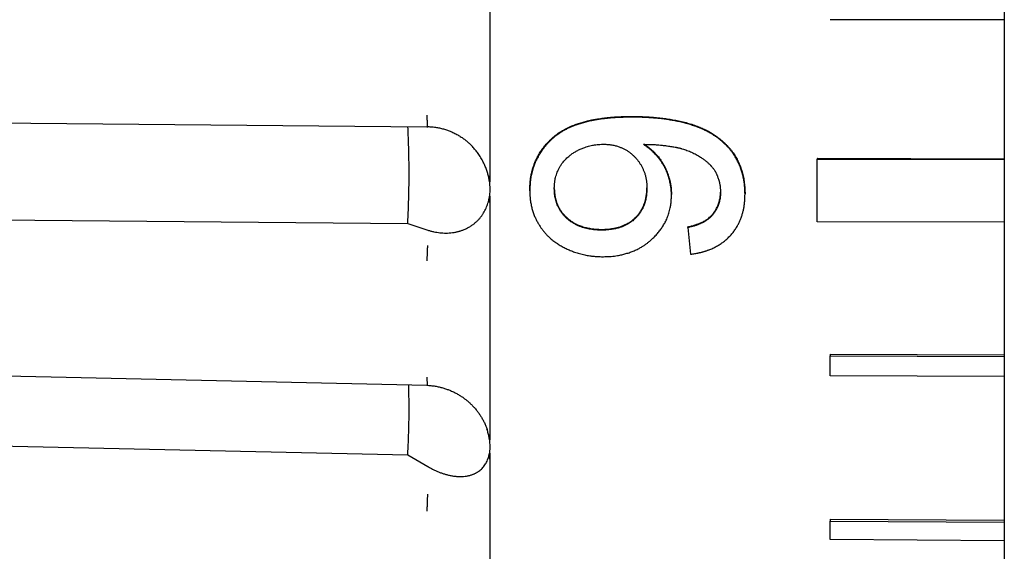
# Model space of a CAD drawing. Header units: millimetres. Extents: x 8 to 564, y 12 to 489.
# Tile 8 of 79: x 54 to 77, y 449 to 461. Entities that reach past the tile are written whole.
import ezdxf

# ---------------------------------------------------------------- set-up
doc = ezdxf.new("R2010")
doc.units = ezdxf.units.MM

msp = doc.modelspace()

# ---------------------------------------------------------------- linework, layer by layer
at = {"color": 7, "linetype": 'Continuous', "lineweight": 30}
for p, q in [((77.361, 461.322), (73.261, 461.322)), ((68.602, 459.029), (68.602, 459.046)), ((63.775, 458.803), (63.799, 458.803)), ((64.751, 458.433), (64.745, 458.438)), ((70.693, 458.482), (70.693, 458.499)), ((72.962, 458.061), (72.96, 458.043)), ((72.96, 458.043), (77.361, 458.034)), ((72.962, 458.061), (77.361, 458.051)), ((65.259, 457.666), (65.26, 457.648)), ((66.197, 457.297), (66.197, 457.314)), ((69.53, 457.188), (69.53, 457.206)), ((71.261, 457.231), (71.261, 457.214)), ((35.564, 456.774), (63.326, 456.524)), ((70.428, 456.655), (70.428, 456.673)), ((63.326, 456.524), (63.799, 456.371)), ((67.887, 456.389), (67.887, 456.371)), ((69.915, 456.43), (69.915, 456.447)), ((77.361, 456.557), (72.96, 456.566)), ((73.261, 453.451), (77.361, 453.434)), ((73.261, 453.451), (73.261, 453.417)), ((73.261, 453.417), (77.361, 453.4)), ((77.361, 452.93), (73.261, 452.947)), ((63.772, 452.721), (63.794, 452.72)), ((35.564, 451.699), (63.326, 451.086)), ((65.194, 451.676), (65.19, 451.686)), ((65.191, 451.686), (65.195, 451.675)), ((65.259, 451.582), (65.26, 451.566)), ((63.326, 451.086), (63.799, 450.809)), ((73.261, 449.573), (77.361, 449.548)), ((73.261, 449.573), (73.261, 449.523)), ((73.261, 449.523), (77.361, 449.498)), ((77.361, 449.065), (73.261, 449.09))]:
    msp.add_line(p, q, dxfattribs=at)
at = {"color": 7, "linetype": 'Continuous', "lineweight": 30, "flags": 128}
for points in [[(35.478, 459.065), (44.967, 458.977), (54.457, 458.89), (63.777, 458.803)], [(35.473, 453.352), (49.265, 453.044), (63.772, 452.721)]]:
    msp.add_lwpolyline(points, dxfattribs=at)
at = {"color": 7, "linetype": 'Continuous', "lineweight": 30}
for points, knots in [([(77.361, 486.629), (77.361, 486.628), (77.361, 486.626), (77.361, 486.612), (77.361, 486.589), (77.361, 486.557), (77.361, 486.516), (77.361, 486.472), (77.361, 486.431), (77.361, 486.393), (77.361, 486.353), (77.361, 486.31), (77.361, 486.263), (77.361, 486.212), (77.361, 486.157), (77.361, 486.086), (77.361, 485.996), (77.361, 485.884), (77.361, 485.764), (77.361, 485.635), (77.361, 485.498), (77.361, 485.353), (77.361, 485.2), (77.361, 485.039), (77.361, 484.903), (77.361, 484.795), (77.361, 484.719), (77.361, 484.643), (77.361, 484.564), (77.361, 484.485), (77.361, 484.404), (77.361, 484.321), (77.361, 484.207), (77.361, 484.058), (77.361, 483.872), (77.361, 483.674), (77.361, 483.466), (77.361, 483.246), (77.361, 483.019), (77.361, 482.785), (77.361, 482.575), (77.361, 482.393), (77.361, 482.241), (77.361, 482.087), (77.361, 481.931), (77.361, 481.772), (77.361, 481.58), (77.361, 481.354), (77.361, 481.091), (77.361, 480.816), (77.361, 480.528), (77.361, 480.228), (77.361, 479.921), (77.361, 479.607), (77.361, 479.281), (77.361, 478.942), (77.361, 478.591), (77.361, 478.233), (77.361, 477.87), (77.361, 477.501), (77.361, 477.133), (77.361, 476.767), (77.361, 476.403), (77.361, 476.033), (77.361, 475.659), (77.361, 475.332), (77.361, 475.056), (77.361, 474.831), (77.361, 474.606), (77.361, 474.379), (77.361, 474.151), (77.361, 473.878), (77.361, 473.558), (77.361, 473.192), (77.361, 472.814), (77.361, 472.423), (77.361, 472.02), (77.361, 471.613), (77.361, 471.203), (77.361, 470.878), (77.361, 470.64), (77.361, 470.491), (77.361, 470.341), (77.361, 470.192), (77.361, 470.042), (77.361, 469.823), (77.361, 469.536), (77.361, 469.157), (77.361, 468.753), (77.361, 468.324), (77.361, 467.926), (77.361, 467.561), (77.361, 467.228), (77.361, 466.894), (77.361, 466.559), (77.361, 466.227), (77.361, 465.9), (77.361, 465.537), (77.361, 465.133), (77.361, 464.685), (77.361, 464.236), (77.361, 463.787), (77.361, 463.339), (77.361, 462.894), (77.361, 462.45), (77.361, 462.006), (77.361, 461.55), (77.361, 461.081), (77.361, 460.601), (77.361, 460.123), (77.361, 459.645), (77.361, 459.167), (77.361, 458.756), (77.361, 458.411), (77.361, 458.131), (77.361, 457.852), (77.361, 457.572), (77.361, 457.293), (77.361, 457.009), (77.361, 456.72), (77.361, 456.368), (77.361, 455.958), (77.361, 455.492), (77.361, 455.028), (77.361, 454.568), (77.361, 454.112), (77.361, 453.662), (77.361, 453.216), (77.361, 452.774), (77.361, 452.419), (77.361, 452.149), (77.361, 451.965), (77.361, 451.782), (77.361, 451.599), (77.361, 451.417), (77.361, 451.236), (77.361, 451.055), (77.361, 450.81), (77.361, 450.5), (77.361, 450.129), (77.361, 449.752), (77.361, 449.37), (77.361, 448.983), (77.361, 448.6), (77.361, 448.22), (77.361, 447.893), (77.361, 447.618), (77.361, 447.394), (77.361, 447.171), (77.361, 446.95), (77.361, 446.732), (77.361, 446.473), (77.361, 446.177), (77.361, 445.844), (77.361, 445.508), (77.361, 445.169), (77.361, 444.828), (77.361, 444.492), (77.361, 444.161), (77.361, 443.829), (77.361, 443.496), (77.361, 443.164), (77.361, 442.84), (77.361, 442.522), (77.361, 442.212), (77.361, 441.915), (77.361, 441.63), (77.361, 441.358), (77.361, 441.092), (77.361, 440.832), (77.361, 440.614), (77.361, 440.436), (77.361, 440.294), (77.361, 440.155), (77.361, 440.018), (77.361, 439.884), (77.361, 439.727), (77.361, 439.55), (77.361, 439.354), (77.361, 439.16), (77.361, 438.968), (77.361, 438.779), (77.361, 438.596), (77.361, 438.421), (77.361, 438.289), (77.361, 438.196), (77.361, 438.138), (77.361, 438.082), (77.361, 438.026), (77.361, 437.972), (77.361, 437.894), (77.361, 437.796), (77.361, 437.671), (77.361, 437.546), (77.361, 437.422), (77.361, 437.315), (77.361, 437.222), (77.361, 437.142), (77.361, 437.067), (77.361, 436.997), (77.361, 436.932), (77.361, 436.872), (77.361, 436.811), (77.361, 436.749), (77.361, 436.688), (77.361, 436.636), (77.361, 436.592), (77.361, 436.556), (77.361, 436.528), (77.361, 436.509), (77.361, 436.497), (77.361, 436.495), (77.361, 436.494)], [0, 0, 0, 0, 0.006101, 0.012194, 0.01828, 0.024362, 0.030442, 0.036523, 0.040107, 0.043693, 0.04728, 0.05087, 0.054463, 0.058058, 0.061861, 0.065671, 0.071761, 0.077844, 0.083922, 0.089998, 0.096075, 0.102045, 0.108019, 0.114, 0.11999, 0.122519, 0.125047, 0.127572, 0.130097, 0.13262, 0.135141, 0.137662, 0.140181, 0.145458, 0.150732, 0.156006, 0.161657, 0.167312, 0.172971, 0.178636, 0.18431, 0.187754, 0.191195, 0.194633, 0.198068, 0.201501, 0.204932, 0.210321, 0.215707, 0.221093, 0.226864, 0.232639, 0.238419, 0.244205, 0.25, 0.256148, 0.262286, 0.268417, 0.274541, 0.280663, 0.286783, 0.292554, 0.298329, 0.304108, 0.309895, 0.31569, 0.319062, 0.322431, 0.325797, 0.329161, 0.332522, 0.335881, 0.341158, 0.346432, 0.351706, 0.357358, 0.363012, 0.368671, 0.374337, 0.38001, 0.382041, 0.38407, 0.386098, 0.388125, 0.39015, 0.392176, 0.396946, 0.401713, 0.407386, 0.413057, 0.418728, 0.42307, 0.427414, 0.431761, 0.436112, 0.440467, 0.444652, 0.448759, 0.454503, 0.460242, 0.465976, 0.471709, 0.477442, 0.483074, 0.48871, 0.494352, 0.5, 0.506102, 0.512195, 0.518282, 0.524364, 0.530444, 0.536525, 0.540109, 0.543694, 0.547281, 0.550871, 0.554463, 0.558058, 0.561861, 0.565671, 0.571761, 0.577844, 0.583922, 0.589998, 0.596075, 0.602045, 0.608019, 0.614, 0.61999, 0.622519, 0.625047, 0.627572, 0.630097, 0.63262, 0.635141, 0.637662, 0.640181, 0.645458, 0.650732, 0.656006, 0.661657, 0.667312, 0.672971, 0.678636, 0.68431, 0.687754, 0.691195, 0.694633, 0.698068, 0.701501, 0.704932, 0.710321, 0.715707, 0.721093, 0.726864, 0.732639, 0.738419, 0.744205, 0.75, 0.756148, 0.762286, 0.768417, 0.774541, 0.780663, 0.786783, 0.792554, 0.798329, 0.804108, 0.809895, 0.81569, 0.819062, 0.822431, 0.825797, 0.829161, 0.832522, 0.835881, 0.841158, 0.846432, 0.851706, 0.857358, 0.863012, 0.868671, 0.874337, 0.88001, 0.882041, 0.88407, 0.886098, 0.888125, 0.89015, 0.892176, 0.896946, 0.901713, 0.907386, 0.913057, 0.918728, 0.92307, 0.927414, 0.931761, 0.936112, 0.940467, 0.944651, 0.948758, 0.954502, 0.96024, 0.965975, 0.971707, 0.97744, 0.983073, 0.988709, 0.994351, 1, 1, 1, 1]), ([(65.259, 463.36), (65.259, 463.208), (65.259, 462.904), (65.26, 462.448), (65.26, 461.991), (65.26, 461.534), (65.26, 461.077), (65.26, 460.62), (65.26, 460.176), (65.26, 459.746), (65.26, 459.328), (65.26, 458.911), (65.259, 458.495), (65.259, 458.08), (65.259, 457.804), (65.259, 457.666)], [0, 0, 0, 0, 0.079964, 0.159933, 0.23991, 0.319892, 0.399881, 0.479876, 0.559878, 0.633218, 0.706564, 0.779915, 0.853271, 0.926633, 1, 1, 1, 1]), ([(63.799, 458.804), (63.798, 458.804), (63.797, 458.804), (63.795, 458.81), (63.793, 458.822), (63.791, 458.841), (63.79, 458.866), (63.788, 458.895), (63.787, 458.928), (63.786, 458.962), (63.786, 458.999), (63.786, 459.036), (63.786, 459.061), (63.786, 459.073)], [0, 0, 0, 0, 0.059573, 0.1528791, 0.2494631, 0.3484927, 0.448991, 0.5498882, 0.6444089, 0.7374224, 0.8281249, 0.9158317, 1, 1, 1, 1]), ([(66.197, 457.314), (66.197, 457.328), (66.198, 457.355), (66.2, 457.394), (66.201, 457.43), (66.203, 457.462), (66.205, 457.49), (66.207, 457.518), (66.213, 457.567), (66.223, 457.637), (66.241, 457.725), (66.263, 457.809), (66.289, 457.888), (66.318, 457.966), (66.352, 458.042), (66.392, 458.122), (66.441, 458.205), (66.5, 458.29), (66.566, 458.373), (66.627, 458.441), (66.682, 458.496), (66.726, 458.537), (66.772, 458.577), (66.819, 458.614), (66.867, 458.649), (66.916, 458.682), (66.98, 458.721), (67.06, 458.765), (67.159, 458.812), (67.265, 458.854), (67.371, 458.891), (67.478, 458.922), (67.558, 458.942), (67.613, 458.954), (67.643, 458.96), (67.672, 458.966), (67.702, 458.972), (67.732, 458.977), (67.794, 458.988), (67.89, 459.003), (67.99, 459.015), (68.062, 459.022), (68.104, 459.026), (68.146, 459.03), (68.183, 459.032), (68.227, 459.035), (68.281, 459.038), (68.35, 459.041), (68.427, 459.043), (68.512, 459.045), (68.571, 459.046), (68.602, 459.046)], [0, 0, 0, 0, 0.012759, 0.02447, 0.035134, 0.044752, 0.053325, 0.060855, 0.070014, 0.097393, 0.125002, 0.150281, 0.175345, 0.200261, 0.225099, 0.249931, 0.280247, 0.311101, 0.34264, 0.375, 0.393301, 0.4114, 0.429325, 0.447102, 0.464759, 0.482323, 0.499823, 0.531311, 0.563793, 0.597382, 0.632178, 0.663872, 0.696627, 0.705388, 0.714226, 0.723142, 0.732137, 0.741212, 0.750367, 0.788371, 0.827353, 0.839812, 0.852373, 0.865037, 0.87692, 0.886102, 0.904287, 0.924767, 0.947544, 0.972622, 1, 1, 1, 1]), ([(68.602, 459.029), (68.58, 459.028), (68.539, 459.028), (68.482, 459.027), (68.432, 459.026), (68.387, 459.025), (68.343, 459.023), (68.274, 459.021), (68.181, 459.015), (68.071, 459.006), (67.968, 458.995), (67.871, 458.983), (67.777, 458.968), (67.676, 458.95), (67.57, 458.928), (67.459, 458.899), (67.353, 458.868), (67.272, 458.839), (67.214, 458.816), (67.176, 458.801), (67.139, 458.785), (67.103, 458.768), (67.068, 458.751), (67.033, 458.733), (67, 458.715), (66.954, 458.688), (66.896, 458.652), (66.828, 458.604), (66.763, 458.552), (66.699, 458.496), (66.644, 458.441), (66.596, 458.39), (66.556, 458.343), (66.518, 458.296), (66.483, 458.248), (66.449, 458.199), (66.418, 458.149), (66.389, 458.097), (66.361, 458.043), (66.334, 457.985), (66.31, 457.927), (66.288, 457.867), (66.268, 457.807), (66.251, 457.745), (66.232, 457.667), (66.221, 457.604), (66.214, 457.557), (66.212, 457.542), (66.21, 457.527), (66.209, 457.513), (66.207, 457.498), (66.205, 457.477), (66.203, 457.446), (66.201, 457.403), (66.198, 457.353), (66.197, 457.316), (66.197, 457.297)], [0, 0, 0, 0, 0.019118, 0.036149, 0.051093, 0.06395, 0.075787, 0.090576, 0.124914, 0.158718, 0.18835, 0.217267, 0.245488, 0.273027, 0.308045, 0.341902, 0.374657, 0.406377, 0.418572, 0.430622, 0.442533, 0.45431, 0.465958, 0.477482, 0.488887, 0.50018, 0.524683, 0.549339, 0.574226, 0.599419, 0.624991, 0.643584, 0.661893, 0.679942, 0.697758, 0.715366, 0.732794, 0.750071, 0.768976, 0.787873, 0.806793, 0.825766, 0.844825, 0.863998, 0.883317, 0.917298, 0.921717, 0.926131, 0.930539, 0.934942, 0.93934, 0.943733, 0.954277, 0.967167, 0.982408, 1, 1, 1, 1]), ([(68.602, 459.046), (68.63, 459.046), (68.686, 459.045), (68.769, 459.044), (68.849, 459.041), (68.926, 459.038), (69.001, 459.034), (69.073, 459.029), (69.146, 459.023), (69.218, 459.017), (69.291, 459.009), (69.361, 459), (69.43, 458.99), (69.498, 458.98), (69.566, 458.968), (69.632, 458.956), (69.7, 458.942), (69.769, 458.927), (69.838, 458.91), (69.906, 458.891), (69.973, 458.872), (70.038, 458.851), (70.101, 458.828), (70.163, 458.805), (70.239, 458.774), (70.326, 458.734), (70.422, 458.684), (70.514, 458.63), (70.604, 458.568), (70.663, 458.523), (70.693, 458.499)], [0, 0, 0, 0, 0.038762, 0.076303, 0.112627, 0.147738, 0.181641, 0.214339, 0.245841, 0.28138, 0.313669, 0.345627, 0.377259, 0.408575, 0.43958, 0.470283, 0.500691, 0.533638, 0.566076, 0.598023, 0.629494, 0.660509, 0.691086, 0.721246, 0.751008, 0.802337, 0.851345, 0.898478, 0.94766, 1, 1, 1, 1]), ([(70.693, 458.482), (70.677, 458.494), (70.648, 458.517), (70.607, 458.548), (70.568, 458.576), (70.528, 458.602), (70.486, 458.629), (70.444, 458.654), (70.403, 458.676), (70.363, 458.697), (70.324, 458.717), (70.284, 458.736), (70.245, 458.753), (70.207, 458.769), (70.144, 458.795), (70.055, 458.827), (69.938, 458.865), (69.819, 458.897), (69.702, 458.925), (69.586, 458.947), (69.472, 458.967), (69.355, 458.984), (69.236, 458.998), (69.118, 459.009), (68.997, 459.017), (68.872, 459.023), (68.739, 459.027), (68.648, 459.028), (68.602, 459.029)], [0, 0, 0, 0, 0.0270649, 0.0505735, 0.0705389, 0.0922064, 0.115501, 0.138437, 0.1595114, 0.1788214, 0.1992781, 0.219798, 0.2388468, 0.2575664, 0.2759644, 0.3312634, 0.3868583, 0.4428446, 0.4993159, 0.5508097, 0.6033848, 0.6570785, 0.7119258, 0.765625, 0.8192064, 0.8761153, 0.9363736, 1, 1, 1, 1]), ([(63.326, 456.524), (63.331, 456.635), (63.342, 456.857), (63.352, 457.193), (63.357, 457.529), (63.357, 457.866), (63.352, 458.204), (63.343, 458.518), (63.333, 458.719), (63.329, 458.808)], [0, 0, 0, 0, 0.147545, 0.295014, 0.442436, 0.589844, 0.737266, 0.884735, 1, 1, 1, 1]), ([(63.796, 458.807), (63.831, 458.805), (63.9, 458.803), (64.001, 458.79), (64.098, 458.771), (64.191, 458.746), (64.28, 458.717), (64.368, 458.681), (64.456, 458.638), (64.542, 458.589), (64.621, 458.537), (64.693, 458.484), (64.737, 458.446), (64.758, 458.427)], [0, 0, 0, 0, 0.099708, 0.196455, 0.290378, 0.38155, 0.469925, 0.555085, 0.65303, 0.746429, 0.835353, 0.91986, 1, 1, 1, 1]), ([(65.231, 457.613), (65.223, 457.645), (65.208, 457.708), (65.177, 457.8), (65.146, 457.879), (65.116, 457.944), (65.089, 457.997), (65.06, 458.049), (65.028, 458.101), (64.986, 458.164), (64.932, 458.238), (64.865, 458.318), (64.799, 458.389), (64.754, 458.429), (64.734, 458.447)], [0, 0, 0, 0, 0.09012, 0.181291, 0.274369, 0.331482, 0.389736, 0.449284, 0.510271, 0.572831, 0.682582, 0.794698, 0.909747, 1, 1, 1, 1]), ([(70.693, 458.499), (70.706, 458.488), (70.73, 458.467), (70.763, 458.436), (70.791, 458.41), (70.817, 458.385), (70.85, 458.351), (70.893, 458.303), (70.952, 458.23), (71.014, 458.142), (71.075, 458.039), (71.119, 457.947), (71.151, 457.869), (71.173, 457.806), (71.193, 457.743), (71.211, 457.678), (71.225, 457.615), (71.236, 457.552), (71.245, 457.484), (71.252, 457.408), (71.258, 457.322), (71.26, 457.263), (71.261, 457.231)], [0, 0, 0, 0, 0.035295, 0.066388, 0.093282, 0.115985, 0.139452, 0.193372, 0.24948, 0.333441, 0.416661, 0.499695, 0.545898, 0.592165, 0.638576, 0.685211, 0.732148, 0.772777, 0.820805, 0.874645, 0.934361, 1, 1, 1, 1]), ([(71.261, 457.214), (71.26, 457.237), (71.259, 457.282), (71.255, 457.346), (71.251, 457.406), (71.246, 457.462), (71.239, 457.513), (71.231, 457.563), (71.218, 457.631), (71.197, 457.716), (71.165, 457.816), (71.128, 457.909), (71.088, 457.994), (71.045, 458.073), (70.997, 458.15), (70.956, 458.206), (70.927, 458.244), (70.91, 458.264), (70.894, 458.284), (70.877, 458.304), (70.86, 458.323), (70.843, 458.341), (70.824, 458.361), (70.8, 458.385), (70.77, 458.413), (70.733, 458.446), (70.707, 458.469), (70.693, 458.482)], [0, 0, 0, 0, 0.048303, 0.093476, 0.135535, 0.1745, 0.210396, 0.243255, 0.281263, 0.354689, 0.42759, 0.500275, 0.562507, 0.624801, 0.687393, 0.750514, 0.768945, 0.787146, 0.805123, 0.822881, 0.840426, 0.857764, 0.8749, 0.898302, 0.926947, 0.960844, 1, 1, 1, 1]), ([(66.774, 457.344), (66.774, 457.358), (66.775, 457.385), (66.778, 457.425), (66.78, 457.461), (66.783, 457.494), (66.787, 457.523), (66.792, 457.553), (66.799, 457.592), (66.812, 457.643), (66.832, 457.703), (66.857, 457.765), (66.887, 457.829), (66.924, 457.892), (66.961, 457.946), (66.998, 457.993), (67.034, 458.033), (67.072, 458.071), (67.12, 458.114), (67.179, 458.159), (67.25, 458.206), (67.325, 458.248), (67.405, 458.286), (67.481, 458.316), (67.551, 458.339), (67.611, 458.356), (67.668, 458.369), (67.725, 458.378), (67.784, 458.384), (67.85, 458.389), (67.896, 458.391), (67.921, 458.392)], [0, 0, 0, 0, 0.024697, 0.047555, 0.068581, 0.087783, 0.105172, 0.120762, 0.139058, 0.175215, 0.211908, 0.249294, 0.291714, 0.333515, 0.374939, 0.405912, 0.436919, 0.468065, 0.499454, 0.547604, 0.596204, 0.645522, 0.695817, 0.74848, 0.785436, 0.821937, 0.856402, 0.886372, 0.920256, 0.958117, 1, 1, 1, 1]), ([(67.921, 458.392), (67.935, 458.392), (67.964, 458.391), (68.006, 458.389), (68.044, 458.386), (68.079, 458.382), (68.114, 458.378), (68.152, 458.371), (68.194, 458.363), (68.237, 458.352), (68.279, 458.339), (68.327, 458.322), (68.382, 458.299), (68.444, 458.268), (68.502, 458.233), (68.557, 458.193), (68.61, 458.15), (68.66, 458.102), (68.707, 458.051), (68.75, 457.997), (68.789, 457.941), (68.824, 457.884), (68.855, 457.824), (68.883, 457.759), (68.907, 457.69), (68.927, 457.614), (68.941, 457.534), (68.95, 457.45), (68.952, 457.393), (68.953, 457.364)], [0, 0, 0, 0, 0.027213, 0.052535, 0.075978, 0.097554, 0.11728, 0.139725, 0.16801, 0.195346, 0.221788, 0.247394, 0.289583, 0.331312, 0.372804, 0.414287, 0.455986, 0.498126, 0.541004, 0.583225, 0.624966, 0.666412, 0.707753, 0.749177, 0.795832, 0.843974, 0.893885, 0.945819, 1, 1, 1, 1]), ([(68.871, 458.39), (68.894, 458.39), (68.937, 458.389), (68.998, 458.387), (69.052, 458.386), (69.1, 458.384), (69.146, 458.382), (69.202, 458.378), (69.272, 458.372), (69.351, 458.364), (69.44, 458.353), (69.536, 458.339), (69.613, 458.325), (69.661, 458.315), (69.683, 458.31), (69.703, 458.306), (69.724, 458.301), (69.744, 458.296), (69.763, 458.29), (69.814, 458.276), (69.896, 458.25), (70.006, 458.204), (70.113, 458.15), (70.202, 458.097), (70.275, 458.047), (70.333, 458.003), (70.388, 457.956), (70.424, 457.921), (70.444, 457.9), (70.451, 457.893), (70.457, 457.886), (70.464, 457.879), (70.471, 457.871), (70.478, 457.863), (70.491, 457.848), (70.51, 457.826), (70.527, 457.806), (70.536, 457.796)], [0, 0, 0, 0, 0.0372377, 0.0706183, 0.100143, 0.1258133, 0.1488715, 0.1752772, 0.2180298, 0.2623359, 0.3052409, 0.3652563, 0.4212742, 0.4333093, 0.4451482, 0.4567921, 0.4682422, 0.4794996, 0.4905659, 0.5014422, 0.5660416, 0.6307792, 0.6960491, 0.7622357, 0.7998446, 0.8413987, 0.8808622, 0.9182793, 0.9242349, 0.9289538, 0.934028, 0.9394578, 0.9452436, 0.9513856, 0.9578839, 0.9775927, 1, 1, 1, 1]), ([(69.53, 457.188), (69.53, 457.202), (69.529, 457.227), (69.527, 457.263), (69.526, 457.296), (69.524, 457.324), (69.521, 457.351), (69.517, 457.384), (69.511, 457.426), (69.501, 457.477), (69.485, 457.546), (69.461, 457.63), (69.435, 457.703), (69.415, 457.752), (69.405, 457.776), (69.394, 457.8), (69.382, 457.824), (69.371, 457.847), (69.35, 457.887), (69.318, 457.943), (69.284, 457.994), (69.261, 458.026), (69.25, 458.041), (69.239, 458.055), (69.227, 458.07), (69.216, 458.084), (69.204, 458.098), (69.184, 458.122), (69.155, 458.154), (69.117, 458.193), (69.077, 458.231), (69.041, 458.262), (69.01, 458.288), (68.985, 458.308), (68.96, 458.326), (68.934, 458.345), (68.904, 458.367), (68.883, 458.382), (68.871, 458.39)], [0, 0, 0, 0, 0.028365, 0.053942, 0.076732, 0.09674, 0.11397, 0.132952, 0.167367, 0.203841, 0.242425, 0.315867, 0.38783, 0.406478, 0.425055, 0.443567, 0.46202, 0.480421, 0.498777, 0.556586, 0.613945, 0.626784, 0.639613, 0.652436, 0.665255, 0.678073, 0.690892, 0.703714, 0.742361, 0.780706, 0.818808, 0.857793, 0.879916, 0.903126, 0.924348, 0.944797, 0.970014, 1, 1, 1, 1]), ([(68.896, 458.39), (68.898, 458.389), (68.909, 458.381), (68.928, 458.367), (68.953, 458.348), (68.976, 458.332), (68.995, 458.317), (69.014, 458.302), (69.047, 458.275), (69.094, 458.234), (69.152, 458.175), (69.21, 458.11), (69.265, 458.039), (69.314, 457.965), (69.356, 457.894), (69.39, 457.825), (69.419, 457.761), (69.445, 457.694), (69.467, 457.626), (69.483, 457.571), (69.493, 457.53), (69.499, 457.504), (69.504, 457.478), (69.509, 457.454), (69.513, 457.43), (69.516, 457.406), (69.52, 457.38), (69.523, 457.347), (69.526, 457.307), (69.528, 457.259), (69.53, 457.224), (69.53, 457.206)], [0, 0, 0, 0, 0.00453, 0.028743, 0.050747, 0.070544, 0.088135, 0.103522, 0.122286, 0.17866, 0.23585, 0.299762, 0.363282, 0.426692, 0.490273, 0.540377, 0.590844, 0.6418, 0.693365, 0.745657, 0.765252, 0.784329, 0.802891, 0.820945, 0.838497, 0.855553, 0.87212, 0.896082, 0.925373, 0.960009, 1, 1, 1, 1]), ([(70.536, 457.796), (70.54, 457.787), (70.549, 457.771), (70.561, 457.75), (70.571, 457.73), (70.581, 457.71), (70.592, 457.688), (70.601, 457.668), (70.612, 457.642), (70.624, 457.609), (70.637, 457.569), (70.647, 457.534), (70.655, 457.506), (70.659, 457.486), (70.664, 457.466), (70.668, 457.447), (70.671, 457.428), (70.674, 457.409), (70.676, 457.388), (70.679, 457.364), (70.681, 457.333), (70.683, 457.297), (70.683, 457.271), (70.684, 457.257)], [0, 0, 0, 0, 0.051979, 0.0949, 0.128767, 0.171602, 0.213741, 0.253012, 0.290735, 0.362448, 0.437704, 0.516627, 0.554115, 0.59079, 0.626667, 0.661759, 0.696082, 0.729651, 0.762484, 0.806947, 0.861338, 0.925684, 1, 1, 1, 1]), ([(65.259, 457.648), (65.259, 457.637), (65.259, 457.616), (65.259, 457.587), (65.258, 457.564), (65.258, 457.547), (65.257, 457.537), (65.257, 457.531), (65.257, 457.528), (65.257, 457.525), (65.257, 457.523), (65.257, 457.521), (65.256, 457.517), (65.256, 457.512), (65.255, 457.509), (65.255, 457.508), (65.254, 457.508), (65.254, 457.508), (65.254, 457.508), (65.254, 457.508), (65.253, 457.508), (65.253, 457.509), (65.252, 457.511), (65.251, 457.515), (65.249, 457.521), (65.248, 457.527), (65.247, 457.534), (65.245, 457.542), (65.242, 457.556), (65.239, 457.575), (65.234, 457.595), (65.232, 457.608), (65.231, 457.613)], [0, 0, 0, 0, 0.136343, 0.252887, 0.349635, 0.409207, 0.457651, 0.471327, 0.483767, 0.494974, 0.504946, 0.513686, 0.521194, 0.553825, 0.563477, 0.566834, 0.569441, 0.570594, 0.571737, 0.572944, 0.574282, 0.577518, 0.581688, 0.606753, 0.626507, 0.653249, 0.680121, 0.712152, 0.749343, 0.851063, 0.934614, 1, 1, 1, 1]), ([(65.259, 457.018), (65.26, 457.087), (65.261, 457.225), (65.261, 457.435), (65.26, 457.577), (65.259, 457.648)], [0, 0, 0, 0, 0.325603, 0.658924, 1, 1, 1, 1]), ([(66.197, 457.297), (66.197, 457.287), (66.197, 457.269), (66.198, 457.244), (66.198, 457.222), (66.199, 457.202), (66.2, 457.18), (66.202, 457.157), (66.204, 457.133), (66.207, 457.1), (66.212, 457.058), (66.221, 457.006), (66.234, 456.938), (66.254, 456.856), (66.284, 456.763), (66.318, 456.677), (66.356, 456.599), (66.395, 456.528), (66.437, 456.459), (66.484, 456.393), (66.534, 456.329), (66.587, 456.269), (66.642, 456.213), (66.707, 456.156), (66.782, 456.098), (66.868, 456.039), (66.958, 455.985), (67.052, 455.937), (67.15, 455.893), (67.255, 455.852), (67.368, 455.817), (67.488, 455.787), (67.583, 455.771), (67.651, 455.762), (67.694, 455.757), (67.733, 455.754), (67.771, 455.752), (67.81, 455.75), (67.856, 455.748), (67.89, 455.746), (67.908, 455.746)], [0, 0, 0, 0, 0.0112734, 0.0211393, 0.029598, 0.0366499, 0.0451742, 0.05452, 0.0639028, 0.0733249, 0.0932044, 0.1132896, 0.1349662, 0.1739795, 0.212211, 0.2498378, 0.2817467, 0.3133483, 0.3447359, 0.3760047, 0.4078238, 0.4389111, 0.4693741, 0.4993272, 0.5393472, 0.5794414, 0.6197609, 0.660454, 0.7016652, 0.7435336, 0.7906548, 0.8379565, 0.8854329, 0.9015246, 0.9178287, 0.9343543, 0.9467428, 0.9617472, 0.9794993, 1, 1, 1, 1]), ([(66.774, 457.352), (66.774, 457.342), (66.775, 457.321), (66.776, 457.296), (66.777, 457.278), (66.778, 457.268), (66.779, 457.255), (66.782, 457.217), (66.788, 457.178), (66.795, 457.143), (66.797, 457.132), (66.8, 457.122), (66.802, 457.111), (66.805, 457.1), (66.812, 457.071), (66.827, 457.024), (66.845, 456.977), (66.86, 456.946), (66.867, 456.93), (66.875, 456.914), (66.884, 456.898), (66.892, 456.883), (66.913, 456.848), (66.948, 456.795), (66.989, 456.746), (67.016, 456.716), (67.028, 456.703), (67.04, 456.691), (67.052, 456.679), (67.065, 456.667), (67.078, 456.656), (67.091, 456.644), (67.117, 456.622), (67.158, 456.591), (67.215, 456.554), (67.269, 456.523), (67.32, 456.498), (67.368, 456.478), (67.418, 456.46), (67.469, 456.444), (67.521, 456.43), (67.572, 456.418), (67.624, 456.409), (67.673, 456.401), (67.721, 456.396), (67.77, 456.393), (67.827, 456.39), (67.866, 456.389), (67.887, 456.389)], [0, 0, 0, 0, 0.0183153, 0.03841, 0.0451742, 0.0513015, 0.0567924, 0.0694043, 0.1208662, 0.1276475, 0.1344407, 0.1412466, 0.148066, 0.1548997, 0.1617485, 0.2026521, 0.2435712, 0.254325, 0.2651019, 0.2759064, 0.286743, 0.297616, 0.3085299, 0.3609247, 0.4134058, 0.4237713, 0.4341629, 0.4445843, 0.4550391, 0.4655309, 0.4760633, 0.4866398, 0.4972639, 0.5375342, 0.5793638, 0.6202731, 0.6505622, 0.6816722, 0.7136868, 0.7466829, 0.7782575, 0.8097808, 0.8413009, 0.8728663, 0.8986576, 0.9284268, 0.9622013, 1, 1, 1, 1]), ([(67.887, 456.371), (67.872, 456.372), (67.842, 456.372), (67.798, 456.374), (67.758, 456.376), (67.722, 456.379), (67.688, 456.382), (67.645, 456.388), (67.593, 456.397), (67.533, 456.41), (67.47, 456.426), (67.405, 456.447), (67.339, 456.473), (67.281, 456.5), (67.23, 456.528), (67.187, 456.555), (67.145, 456.584), (67.099, 456.619), (67.051, 456.662), (67.003, 456.712), (66.958, 456.764), (66.919, 456.82), (66.884, 456.879), (66.855, 456.937), (66.832, 456.994), (66.813, 457.05), (66.799, 457.106), (66.788, 457.162), (66.781, 457.218), (66.776, 457.279), (66.775, 457.322), (66.774, 457.344)], [0, 0, 0, 0, 0.0281164, 0.0540214, 0.0777214, 0.0992248, 0.1185429, 0.1398616, 0.1763792, 0.2129359, 0.249608, 0.2927919, 0.3351198, 0.3767813, 0.4077122, 0.4384664, 0.469132, 0.4997976, 0.5423087, 0.5841299, 0.6255005, 0.6666676, 0.7078819, 0.7493933, 0.7841547, 0.8196079, 0.8559092, 0.8895028, 0.9224812, 0.9592921, 1, 1, 1, 1]), ([(67.887, 456.389), (67.913, 456.389), (67.962, 456.39), (68.03, 456.394), (68.081, 456.399), (68.118, 456.404), (68.144, 456.408), (68.17, 456.413), (68.194, 456.417), (68.218, 456.422), (68.241, 456.428), (68.282, 456.438), (68.338, 456.456), (68.41, 456.484), (68.473, 456.514), (68.526, 456.545), (68.572, 456.575), (68.616, 456.608), (68.663, 456.648), (68.713, 456.696), (68.761, 456.753), (68.797, 456.802), (68.821, 456.841), (68.837, 456.869), (68.852, 456.898), (68.865, 456.927), (68.878, 456.957), (68.89, 456.988), (68.9, 457.017), (68.909, 457.047), (68.917, 457.075), (68.924, 457.105), (68.93, 457.136), (68.936, 457.168), (68.941, 457.197), (68.946, 457.231), (68.949, 457.272), (68.952, 457.32), (68.953, 457.354), (68.953, 457.37)], [0, 0, 0, 0, 0.046787, 0.088016, 0.123745, 0.139501, 0.155817, 0.171606, 0.186875, 0.201629, 0.215875, 0.229621, 0.277508, 0.324146, 0.369793, 0.403546, 0.437019, 0.470334, 0.503618, 0.550073, 0.595952, 0.641609, 0.661202, 0.680849, 0.700577, 0.720413, 0.740386, 0.760521, 0.780844, 0.79865, 0.816929, 0.835696, 0.854968, 0.874757, 0.895076, 0.910335, 0.938078, 0.970215, 1, 1, 1, 1]), ([(68.953, 457.364), (68.953, 457.342), (68.952, 457.3), (68.947, 457.237), (68.94, 457.177), (68.931, 457.12), (68.919, 457.065), (68.904, 457.013), (68.886, 456.957), (68.861, 456.899), (68.83, 456.838), (68.794, 456.78), (68.753, 456.725), (68.708, 456.674), (68.651, 456.618), (68.58, 456.562), (68.513, 456.52), (68.463, 456.493), (68.432, 456.478), (68.4, 456.463), (68.367, 456.45), (68.333, 456.438), (68.281, 456.421), (68.208, 456.402), (68.109, 456.385), (68.001, 456.374), (67.926, 456.372), (67.887, 456.371)], [0, 0, 0, 0, 0.039749, 0.077994, 0.114801, 0.150241, 0.184396, 0.217357, 0.249225, 0.291575, 0.333336, 0.374769, 0.416143, 0.457726, 0.499782, 0.560715, 0.622181, 0.642931, 0.663853, 0.684975, 0.706322, 0.72792, 0.749793, 0.805027, 0.864907, 0.929802, 1, 1, 1, 1]), ([(63.799, 456.371), (63.823, 456.363), (63.87, 456.349), (63.941, 456.332), (64.012, 456.319), (64.082, 456.309), (64.153, 456.304), (64.227, 456.302), (64.303, 456.304), (64.382, 456.312), (64.444, 456.323), (64.49, 456.333), (64.519, 456.34), (64.548, 456.349), (64.577, 456.358), (64.606, 456.368), (64.651, 456.385), (64.711, 456.411), (64.784, 456.45), (64.837, 456.486), (64.874, 456.513), (64.896, 456.53), (64.917, 456.548), (64.938, 456.566), (64.958, 456.585), (64.977, 456.605), (65.005, 456.633), (65.038, 456.672), (65.076, 456.722), (65.111, 456.775), (65.142, 456.83), (65.17, 456.887), (65.194, 456.947), (65.214, 457.008), (65.225, 457.051), (65.231, 457.073)], [0, 0, 0, 0, 0.042034, 0.083922, 0.125721, 0.167489, 0.209284, 0.251163, 0.299556, 0.347203, 0.3942, 0.412509, 0.43074, 0.448899, 0.466992, 0.485027, 0.503009, 0.552657, 0.600815, 0.647653, 0.663163, 0.678552, 0.693827, 0.708996, 0.724068, 0.739049, 0.75395, 0.787397, 0.81982, 0.851335, 0.882066, 0.91215, 0.941732, 0.970962, 1, 1, 1, 1]), ([(65.231, 457.073), (65.231, 457.075), (65.233, 457.08), (65.234, 457.088), (65.236, 457.097), (65.239, 457.107), (65.241, 457.118), (65.243, 457.129), (65.245, 457.138), (65.247, 457.146), (65.248, 457.153), (65.25, 457.158), (65.251, 457.162), (65.252, 457.165), (65.253, 457.168), (65.253, 457.169), (65.254, 457.169), (65.254, 457.169), (65.254, 457.169), (65.254, 457.169), (65.255, 457.169), (65.255, 457.168), (65.256, 457.166), (65.256, 457.164), (65.256, 457.161), (65.257, 457.157), (65.257, 457.146), (65.258, 457.126), (65.259, 457.095), (65.259, 457.059), (65.259, 457.032), (65.259, 457.018)], [0, 0, 0, 0, 0.030575, 0.065018, 0.103333, 0.145518, 0.191574, 0.241503, 0.279474, 0.312071, 0.339296, 0.361149, 0.377636, 0.39441, 0.406026, 0.410041, 0.413055, 0.414307, 0.415486, 0.416689, 0.418008, 0.421246, 0.428126, 0.437782, 0.448816, 0.462202, 0.477967, 0.574676, 0.693878, 0.83564, 1, 1, 1, 1]), ([(67.908, 455.746), (67.925, 455.746), (67.957, 455.747), (68.001, 455.748), (68.039, 455.75), (68.075, 455.752), (68.123, 455.755), (68.187, 455.762), (68.254, 455.772), (68.312, 455.782), (68.362, 455.793), (68.411, 455.805), (68.46, 455.818), (68.525, 455.838), (68.605, 455.866), (68.699, 455.907), (68.782, 455.949), (68.854, 455.992), (68.917, 456.034), (68.978, 456.079), (69.044, 456.133), (69.114, 456.198), (69.185, 456.272), (69.25, 456.35), (69.308, 456.431), (69.36, 456.515), (69.4, 456.591), (69.43, 456.658), (69.451, 456.714), (69.471, 456.773), (69.488, 456.833), (69.499, 456.881), (69.505, 456.914), (69.509, 456.932), (69.512, 456.95), (69.515, 456.969), (69.517, 456.987), (69.52, 457.006), (69.522, 457.024), (69.524, 457.046), (69.526, 457.072), (69.527, 457.105), (69.529, 457.145), (69.53, 457.173), (69.53, 457.188)], [0, 0, 0, 0, 0.020913, 0.039045, 0.054397, 0.067036, 0.082919, 0.114306, 0.144947, 0.165961, 0.186816, 0.20753, 0.228121, 0.248606, 0.290872, 0.332661, 0.374166, 0.405228, 0.436323, 0.467535, 0.498944, 0.542311, 0.584798, 0.62659, 0.667878, 0.708862, 0.749748, 0.774452, 0.799561, 0.825132, 0.851221, 0.87788, 0.885608, 0.893333, 0.901056, 0.908778, 0.916502, 0.924229, 0.931962, 0.9397, 0.951, 0.964815, 0.981148, 1, 1, 1, 1]), ([(69.979, 455.804), (69.997, 455.806), (70.032, 455.812), (70.082, 455.82), (70.121, 455.826), (70.151, 455.832), (70.172, 455.836), (70.196, 455.842), (70.222, 455.848), (70.249, 455.855), (70.276, 455.862), (70.302, 455.87), (70.328, 455.878), (70.354, 455.887), (70.38, 455.896), (70.406, 455.905), (70.454, 455.924), (70.524, 455.955), (70.613, 456.002), (70.696, 456.054), (70.775, 456.113), (70.849, 456.176), (70.917, 456.245), (70.98, 456.318), (71.036, 456.396), (71.077, 456.461), (71.105, 456.513), (71.123, 456.55), (71.14, 456.587), (71.156, 456.625), (71.171, 456.664), (71.185, 456.704), (71.197, 456.743), (71.208, 456.782), (71.218, 456.821), (71.227, 456.86), (71.234, 456.899), (71.241, 456.939), (71.246, 456.976), (71.251, 457.013), (71.254, 457.054), (71.257, 457.102), (71.26, 457.156), (71.26, 457.194), (71.261, 457.214)], [0, 0, 0, 0, 0.026088, 0.049639, 0.070659, 0.081863, 0.092192, 0.101647, 0.116095, 0.129076, 0.142015, 0.154916, 0.167784, 0.180621, 0.193432, 0.20622, 0.218991, 0.266973, 0.31407, 0.360534, 0.406624, 0.452609, 0.498756, 0.544512, 0.589914, 0.635222, 0.654681, 0.674192, 0.693776, 0.713452, 0.733242, 0.753164, 0.773237, 0.792254, 0.811284, 0.830339, 0.849433, 0.868577, 0.887784, 0.902524, 0.922811, 0.945812, 0.971539, 1, 1, 1, 1]), ([(70.428, 456.673), (70.439, 456.684), (70.461, 456.706), (70.491, 456.739), (70.517, 456.77), (70.54, 456.801), (70.562, 456.834), (70.584, 456.87), (70.603, 456.908), (70.622, 456.948), (70.638, 456.99), (70.653, 457.036), (70.664, 457.081), (70.673, 457.126), (70.678, 457.171), (70.682, 457.218), (70.683, 457.25), (70.684, 457.266)], [0, 0, 0, 0, 0.073515, 0.140124, 0.199911, 0.252989, 0.31626, 0.379437, 0.442707, 0.506253, 0.577568, 0.649365, 0.721904, 0.788466, 0.8546, 0.929233, 1, 1, 1, 1]), ([(70.684, 457.257), (70.684, 457.248), (70.683, 457.23), (70.682, 457.204), (70.68, 457.18), (70.679, 457.158), (70.676, 457.137), (70.674, 457.116), (70.67, 457.093), (70.664, 457.066), (70.658, 457.039), (70.65, 457.012), (70.642, 456.985), (70.632, 456.957), (70.62, 456.926), (70.605, 456.894), (70.589, 456.862), (70.572, 456.832), (70.553, 456.803), (70.535, 456.776), (70.516, 456.751), (70.497, 456.728), (70.477, 456.706), (70.454, 456.682), (70.437, 456.665), (70.428, 456.655)], [0, 0, 0, 0, 0.041183, 0.07966, 0.115441, 0.148536, 0.178961, 0.206734, 0.242547, 0.285069, 0.327133, 0.368786, 0.410081, 0.45107, 0.504086, 0.556712, 0.609053, 0.661219, 0.713316, 0.760418, 0.807166, 0.853634, 0.891856, 0.940637, 1, 1, 1, 1]), ([(65.259, 457.018), (65.259, 456.869), (65.259, 456.57), (65.26, 456.124), (65.26, 455.679), (65.26, 455.237), (65.26, 454.797), (65.26, 454.359), (65.26, 453.936), (65.26, 453.527), (65.26, 453.133), (65.26, 452.741), (65.259, 452.352), (65.259, 451.965), (65.259, 451.71), (65.259, 451.582)], [0, 0, 0, 0, 0.079964, 0.159933, 0.23991, 0.319892, 0.399881, 0.479876, 0.559878, 0.633218, 0.706564, 0.779915, 0.853271, 0.926633, 1, 1, 1, 1]), ([(69.915, 456.447), (69.945, 456.455), (70.002, 456.469), (70.064, 456.487), (70.103, 456.499), (70.121, 456.505), (70.138, 456.511), (70.155, 456.517), (70.17, 456.523), (70.197, 456.534), (70.232, 456.549), (70.275, 456.569), (70.312, 456.589), (70.348, 456.612), (70.386, 456.64), (70.413, 456.661), (70.428, 456.673)], [0, 0, 0, 0, 0.164769, 0.310059, 0.344917, 0.378457, 0.410685, 0.441605, 0.471224, 0.49955, 0.591577, 0.674975, 0.749926, 0.816304, 0.899606, 1, 1, 1, 1]), ([(70.428, 456.655), (70.417, 456.647), (70.398, 456.632), (70.37, 456.611), (70.345, 456.594), (70.323, 456.579), (70.3, 456.565), (70.275, 456.552), (70.247, 456.539), (70.217, 456.525), (70.19, 456.514), (70.167, 456.504), (70.148, 456.497), (70.129, 456.49), (70.11, 456.484), (70.091, 456.477), (70.071, 456.471), (70.05, 456.465), (70.025, 456.458), (69.993, 456.449), (69.956, 456.44), (69.929, 456.433), (69.915, 456.43)], [0, 0, 0, 0, 0.069266, 0.130818, 0.184692, 0.230946, 0.275816, 0.326256, 0.380426, 0.438381, 0.500166, 0.535881, 0.571577, 0.607259, 0.642937, 0.678618, 0.714311, 0.750023, 0.796818, 0.854073, 0.921799, 1, 1, 1, 1]), ([(69.915, 456.43), (69.925, 456.325), (69.947, 456.116), (69.968, 455.908), (69.979, 455.804)], [0, 0, 0, 0, 0.499996, 1, 1, 1, 1]), ([(63.786, 455.648), (63.786, 455.661), (63.786, 455.687), (63.786, 455.728), (63.787, 455.771), (63.787, 455.813), (63.789, 455.854), (63.79, 455.892), (63.792, 455.925), (63.794, 455.954), (63.795, 455.977), (63.797, 455.996), (63.799, 456.004), (63.799, 456.008)], [0, 0, 0, 0, 0.086794, 0.17742, 0.271232, 0.367416, 0.465016, 0.562992, 0.654765, 0.745067, 0.833123, 0.918274, 1, 1, 1, 1]), ([(63.794, 452.721), (63.794, 452.721), (63.793, 452.721), (63.791, 452.729), (63.79, 452.743), (63.788, 452.763), (63.787, 452.787), (63.786, 452.815), (63.786, 452.846), (63.786, 452.879), (63.786, 452.902), (63.786, 452.914)], [0, 0, 0, 0, 0.069933, 0.192651, 0.317189, 0.442221, 0.559351, 0.674613, 0.787012, 0.895698, 1, 1, 1, 1]), ([(63.326, 451.086), (63.331, 451.187), (63.342, 451.388), (63.352, 451.694), (63.357, 452.002), (63.357, 452.312), (63.354, 452.555), (63.349, 452.695), (63.348, 452.73)], [0, 0, 0, 0, 0.187571, 0.375045, 0.56246, 0.749857, 0.937272, 1, 1, 1, 1]), ([(63.794, 452.72), (63.828, 452.718), (63.895, 452.713), (63.992, 452.698), (64.084, 452.679), (64.172, 452.654), (64.255, 452.627), (64.337, 452.594), (64.419, 452.557), (64.497, 452.515), (64.569, 452.472), (64.633, 452.429), (64.691, 452.385), (64.745, 452.341), (64.799, 452.293), (64.854, 452.239), (64.909, 452.179), (64.96, 452.117), (65.007, 452.053), (65.05, 451.988), (65.091, 451.917), (65.129, 451.842), (65.163, 451.764), (65.182, 451.712), (65.191, 451.686)], [0, 0, 0, 0, 0.0546602, 0.1072481, 0.1578865, 0.2066138, 0.2534435, 0.2981639, 0.3489662, 0.3966789, 0.4413227, 0.4829086, 0.5214389, 0.5579945, 0.596864, 0.6385249, 0.6828493, 0.7298294, 0.7710388, 0.8141514, 0.8592073, 0.9062591, 0.9553763, 1, 1, 1, 1]), ([(65.231, 451.542), (65.223, 451.573), (65.212, 451.621), (65.196, 451.668), (65.191, 451.685)], [0, 0, 0, 0, 0.649686, 1, 1, 1, 1]), ([(65.259, 451.566), (65.259, 451.556), (65.259, 451.536), (65.259, 451.51), (65.258, 451.489), (65.258, 451.474), (65.257, 451.464), (65.257, 451.459), (65.257, 451.456), (65.257, 451.453), (65.257, 451.451), (65.257, 451.449), (65.256, 451.446), (65.256, 451.442), (65.255, 451.439), (65.255, 451.438), (65.254, 451.438), (65.254, 451.438), (65.254, 451.438), (65.254, 451.438), (65.253, 451.439), (65.253, 451.439), (65.252, 451.442), (65.251, 451.446), (65.249, 451.452), (65.248, 451.458), (65.247, 451.465), (65.245, 451.472), (65.242, 451.486), (65.239, 451.504), (65.234, 451.525), (65.232, 451.537), (65.231, 451.542)], [0, 0, 0, 0, 0.136343, 0.252887, 0.349635, 0.409207, 0.457651, 0.471327, 0.483767, 0.494974, 0.504946, 0.513686, 0.521194, 0.553825, 0.563477, 0.566834, 0.569441, 0.570594, 0.571737, 0.572944, 0.574282, 0.577518, 0.581688, 0.606753, 0.626507, 0.653249, 0.680121, 0.712152, 0.749343, 0.851063, 0.934614, 1, 1, 1, 1]), ([(65.259, 450.986), (65.26, 451.049), (65.261, 451.176), (65.261, 451.369), (65.26, 451.5), (65.259, 451.566)], [0, 0, 0, 0, 0.325603, 0.658924, 1, 1, 1, 1]), ([(63.799, 450.809), (63.823, 450.796), (63.87, 450.769), (63.941, 450.733), (64.012, 450.7), (64.082, 450.671), (64.153, 450.646), (64.227, 450.623), (64.303, 450.604), (64.382, 450.588), (64.444, 450.58), (64.49, 450.577), (64.519, 450.575), (64.548, 450.574), (64.577, 450.574), (64.606, 450.575), (64.651, 450.578), (64.711, 450.585), (64.784, 450.6), (64.837, 450.617), (64.874, 450.632), (64.896, 450.641), (64.917, 450.652), (64.938, 450.662), (64.958, 450.674), (64.977, 450.687), (65.005, 450.705), (65.038, 450.731), (65.076, 450.766), (65.111, 450.805), (65.142, 450.847), (65.17, 450.891), (65.194, 450.939), (65.214, 450.99), (65.225, 451.026), (65.231, 451.045)], [0, 0, 0, 0, 0.042034, 0.083922, 0.125721, 0.167489, 0.209284, 0.251163, 0.299556, 0.347203, 0.394201, 0.41251, 0.43074, 0.448899, 0.466992, 0.485027, 0.503009, 0.552657, 0.600815, 0.647653, 0.663163, 0.678552, 0.693827, 0.708996, 0.724067, 0.739049, 0.75395, 0.787397, 0.81982, 0.851334, 0.882066, 0.91215, 0.941732, 0.970962, 1, 1, 1, 1]), ([(65.231, 451.045), (65.231, 451.047), (65.233, 451.051), (65.234, 451.058), (65.236, 451.066), (65.239, 451.074), (65.241, 451.084), (65.243, 451.093), (65.245, 451.101), (65.247, 451.107), (65.248, 451.113), (65.25, 451.117), (65.251, 451.121), (65.252, 451.124), (65.253, 451.126), (65.253, 451.127), (65.254, 451.127), (65.254, 451.127), (65.254, 451.127), (65.254, 451.126), (65.255, 451.126), (65.255, 451.125), (65.256, 451.123), (65.256, 451.121), (65.256, 451.118), (65.257, 451.115), (65.257, 451.105), (65.258, 451.086), (65.259, 451.058), (65.259, 451.024), (65.259, 450.999), (65.259, 450.986)], [0, 0, 0, 0, 0.030575, 0.065018, 0.103333, 0.145518, 0.191574, 0.241503, 0.279474, 0.312071, 0.339296, 0.361149, 0.377636, 0.39441, 0.406026, 0.410041, 0.413055, 0.414307, 0.415486, 0.416689, 0.418008, 0.421246, 0.428126, 0.437782, 0.448816, 0.462202, 0.477967, 0.574676, 0.693878, 0.83564, 1, 1, 1, 1]), ([(65.259, 450.987), (65.259, 450.85), (65.259, 450.576), (65.26, 450.171), (65.26, 449.769), (65.26, 449.371), (65.26, 448.978), (65.26, 448.589), (65.26, 448.215), (65.26, 447.857), (65.26, 447.512), (65.26, 447.172), (65.259, 446.837), (65.259, 446.505), (65.259, 446.288), (65.259, 446.179)], [0, 0, 0, 0, 0.079964, 0.159933, 0.23991, 0.319892, 0.399881, 0.479876, 0.559878, 0.633218, 0.706564, 0.779915, 0.853271, 0.926633, 1, 1, 1, 1]), ([(63.786, 449.762), (63.786, 449.773), (63.786, 449.797), (63.786, 449.837), (63.787, 449.879), (63.787, 449.922), (63.789, 449.966), (63.79, 450.008), (63.792, 450.047), (63.794, 450.082), (63.795, 450.113), (63.797, 450.14), (63.799, 450.154), (63.799, 450.161)], [0, 0, 0, 0, 0.086794, 0.17742, 0.271232, 0.367416, 0.465016, 0.562992, 0.654765, 0.745067, 0.833123, 0.918274, 1, 1, 1, 1])]:
    msp.add_open_spline(points, degree=3, knots=knots, dxfattribs=at)
for points in [[(72.96, 456.566), (72.96, 456.689), (72.96, 456.934), (72.96, 457.303), (72.96, 457.672), (72.96, 457.92), (72.96, 458.043)], [(73.261, 452.947), (73.261, 453.025), (73.261, 453.182), (73.261, 453.339), (73.261, 453.417)], [(73.261, 449.09), (73.261, 449.162), (73.261, 449.306), (73.261, 449.451), (73.261, 449.523)]]:
    msp.add_open_spline(points, degree=3, dxfattribs=at)

doc.saveas('drawing.dxf')
